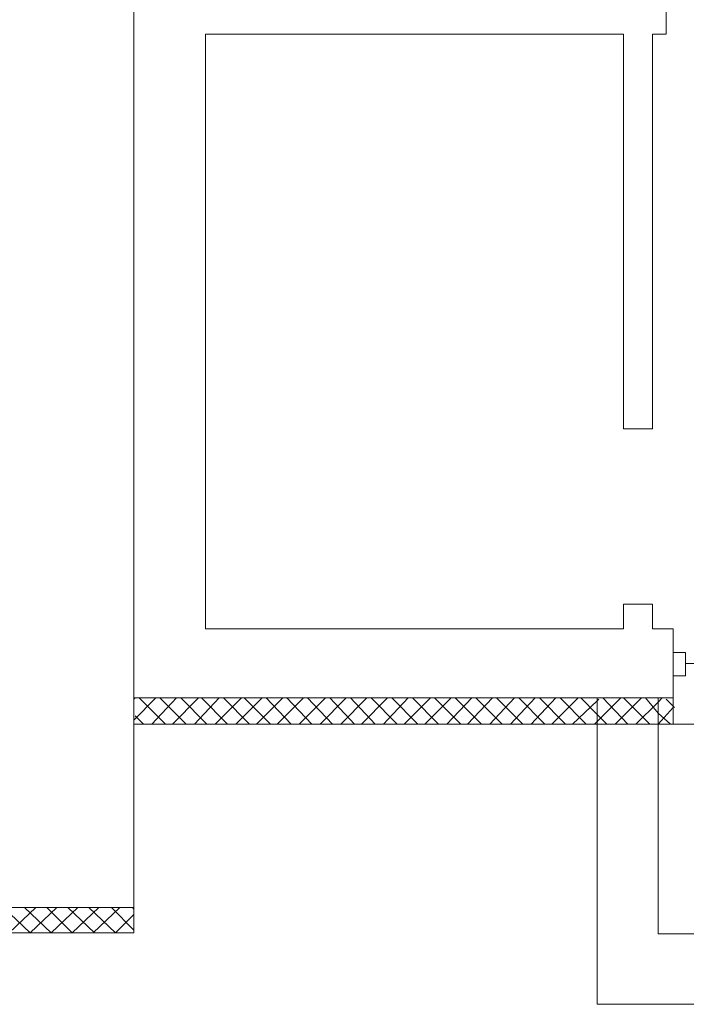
# Model space of a CAD drawing. Header units: centimetres. Extents: x -16053 to 7031, y -7778 to 254.
# Tile 10 of 256: x -13070 to -12785, y -6298 to -5878. Entities that reach past the tile are written whole.
import ezdxf

# ---------------------------------------------------------------- set-up
doc = ezdxf.new("R2010")
doc.units = ezdxf.units.CM
doc.header["$MEASUREMENT"] = 0
doc.layers.add('konstrukcja', color=250, linetype='CONTINUOUS', lineweight=15)

msp = doc.modelspace()

# ---------------------------------------------------------------- linework, layer by layer
at = {"layer": 'konstrukcja', "linetype": 'Continuous'}
for points in [[(-13021.06, -4910.913), (-13021.06, -4899.57), (-14316.583, -4899.57), (-14316.583, -6267.331), (-13021.06, -6267.331), (-13021.06, -6256.585)], [(-13071.807, -4910.913), (-13021.06, -4910.913), (-13021.06, -6256.585), (-13147.628, -6256.585)], [(-12974.57, -4910.163), (-13021.06, -4910.163), (-13021.06, -6167.166), (-12790.963, -6167.166)], [(-13021.06, -6167.166), (-13021.06, -6178.348), (-10683.01, -6178.348), (-10671.829, -6178.348), (-10671.829, -4910.163), (-10683.01, -4910.163)], [(-12793.905, -5871.747), (-12793.905, -5884.105), (-12799.79, -5884.105)], [(-12990.459, -5884.105), (-12812.148, -5884.105)], [(-12990.459, -5884.105), (-12990.459, -6025.93)], [(-12812.148, -5884.105), (-12812.148, -5930.007)], [(-12799.79, -5884.105), (-12799.79, -5930.007)], [(-12812.148, -5930.007), (-12812.148, -6025.93)], [(-12799.79, -5930.007), (-12799.79, -6052.412)], [(-12990.459, -6025.93), (-12990.459, -6017.691)], [(-12990.459, -6137.742), (-12990.459, -6025.93)], [(-12812.148, -6025.93), (-12812.148, -6052.412), (-12799.79, -6052.412)], [(-12990.459, -6034.757), (-12990.459, -6137.742), (-12812.148, -6137.742)], [(-12812.148, -6137.742), (-12812.148, -6127.149), (-12799.79, -6127.149), (-12799.79, -6137.742)], [(-12799.79, -6137.742), (-12790.963, -6137.742)], [(-12790.963, -6137.742), (-12790.963, -6167.166)], [(-12790.963, -6157.751), (-12790.963, -6147.746), (-12785.667, -6147.746), (-12785.667, -6157.751), (-12790.963, -6157.751)], [(-12700.925, -6152.454), (-12785.667, -6152.454)], [(-13021.06, -6167.755), (-13020.472, -6167.166)], [(-13021.06, -6176.582), (-13011.645, -6167.166)], [(-13007.525, -6178.348), (-13018.707, -6167.166)], [(-13013.41, -6178.348), (-13002.817, -6167.166)], [(-12998.698, -6178.348), (-13009.879, -6167.166)], [(-13004.583, -6178.348), (-12993.402, -6167.166)], [(-12989.871, -6178.348), (-13001.052, -6167.166)], [(-12995.167, -6178.348), (-12984.574, -6167.166)], [(-12981.044, -6178.348), (-12992.225, -6167.166)], [(-12986.34, -6178.348), (-12975.159, -6167.166)], [(-12971.628, -6178.348), (-12982.809, -6167.166)], [(-12977.513, -6178.348), (-12966.331, -6167.166)], [(-12962.8, -6178.348), (-12973.982, -6167.166)], [(-12968.685, -6178.348), (-12957.504, -6167.166)], [(-12953.973, -6178.348), (-12964.566, -6167.166)], [(-12959.858, -6178.348), (-12948.677, -6167.166)], [(-12945.146, -6178.348), (-12955.739, -6167.166)], [(-12950.442, -6178.348), (-12939.261, -6167.166)], [(-12936.319, -6178.348), (-12946.911, -6167.166)], [(-12941.615, -6178.348), (-12930.434, -6167.166)], [(-12926.903, -6178.348), (-12937.496, -6167.166)], [(-12932.788, -6178.348), (-12921.607, -6167.166)], [(-12918.076, -6178.348), (-12928.668, -6167.166)], [(-12923.96, -6178.348), (-12912.779, -6167.166)], [(-12908.66, -6178.348), (-12919.841, -6167.166)], [(-12914.545, -6178.348), (-12903.952, -6167.166)], [(-12899.833, -6178.348), (-12911.014, -6167.166)], [(-12905.717, -6178.348), (-12894.536, -6167.166)], [(-12891.005, -6178.348), (-12902.187, -6167.166)], [(-12896.89, -6178.348), (-12885.709, -6167.166)], [(-12881.59, -6178.348), (-12892.771, -6167.166)], [(-12887.474, -6178.348), (-12876.882, -6167.166)], [(-12872.762, -6178.348), (-12883.944, -6167.166)], [(-12878.647, -6178.348), (-12868.054, -6167.166)], [(-12863.935, -6178.348), (-12875.116, -6167.166)], [(-12869.231, -6178.348), (-12858.639, -6167.166)], [(-12855.108, -6178.348), (-12866.289, -6167.166)], [(-12860.404, -6178.348), (-12849.811, -6167.166)], [(-12845.692, -6178.348), (-12856.873, -6167.166)], [(-12851.577, -6178.348), (-12840.984, -6167.166)], [(-12836.865, -6178.348), (-12848.046, -6167.166)], [(-12842.75, -6178.348), (-12831.568, -6167.166)], [(-12828.037, -6178.348), (-12839.219, -6167.166)], [(-12819.21, -6178.348), (-12823.33, -6174.228), (-12830.391, -6167.166)], [(-12613.829, -6167.166), (-12613.829, -6297.81), (-12823.33, -6297.81), (-12823.33, -6167.166)], [(-12823.33, -6177.171), (-12813.325, -6167.166)], [(-12823.33, -6168.343), (-12822.741, -6167.755)], [(-12810.383, -6178.348), (-12820.976, -6167.166)], [(-12815.679, -6178.348), (-12804.498, -6167.166)], [(-12800.967, -6178.348), (-12812.148, -6167.166)], [(-12792.14, -6178.348), (-12797.436, -6173.64), (-12802.733, -6167.166)], [(-12646.196, -6167.166), (-12646.196, -6267.797), (-12797.436, -6267.797), (-12797.436, -6167.166)], [(-12797.436, -6168.932), (-12795.671, -6167.166)], [(-12790.374, -6171.286), (-12793.905, -6167.755)], [(-12790.963, -6167.166), (-12790.963, -6178.348)], [(-12833.922, -6178.348), (-12823.33, -6168.343)], [(-12806.852, -6178.348), (-12797.436, -6168.932)], [(-12797.436, -6178.348), (-12790.963, -6171.286)], [(-13016.941, -6178.348), (-13020.472, -6174.817)], [(-12824.507, -6178.348), (-12823.33, -6177.171)], [(-12798.025, -6178.348), (-12797.436, -6178.348)], [(-13065.24, -6267.331), (-13076.583, -6256.585)], [(-13074.195, -6267.331), (-13062.852, -6256.585)], [(-13056.284, -6267.331), (-13067.628, -6256.585)], [(-13065.24, -6267.331), (-13053.896, -6256.585)], [(-13047.329, -6267.331), (-13058.075, -6256.585)], [(-13056.284, -6267.331), (-13044.941, -6256.585)], [(-13037.777, -6267.331), (-13049.12, -6256.585)], [(-13047.329, -6267.331), (-13035.986, -6256.585)], [(-13028.822, -6267.331), (-13040.165, -6256.585)], [(-13038.374, -6267.331), (-13027.031, -6256.585)], [(-13021.06, -6266.137), (-13030.613, -6256.585)], [(-13028.822, -6267.331), (-13021.06, -6259.57)], [(-13021.06, -6257.182), (-13021.658, -6256.585)]]:
    msp.add_lwpolyline(points, dxfattribs=at)

doc.saveas('drawing.dxf')
